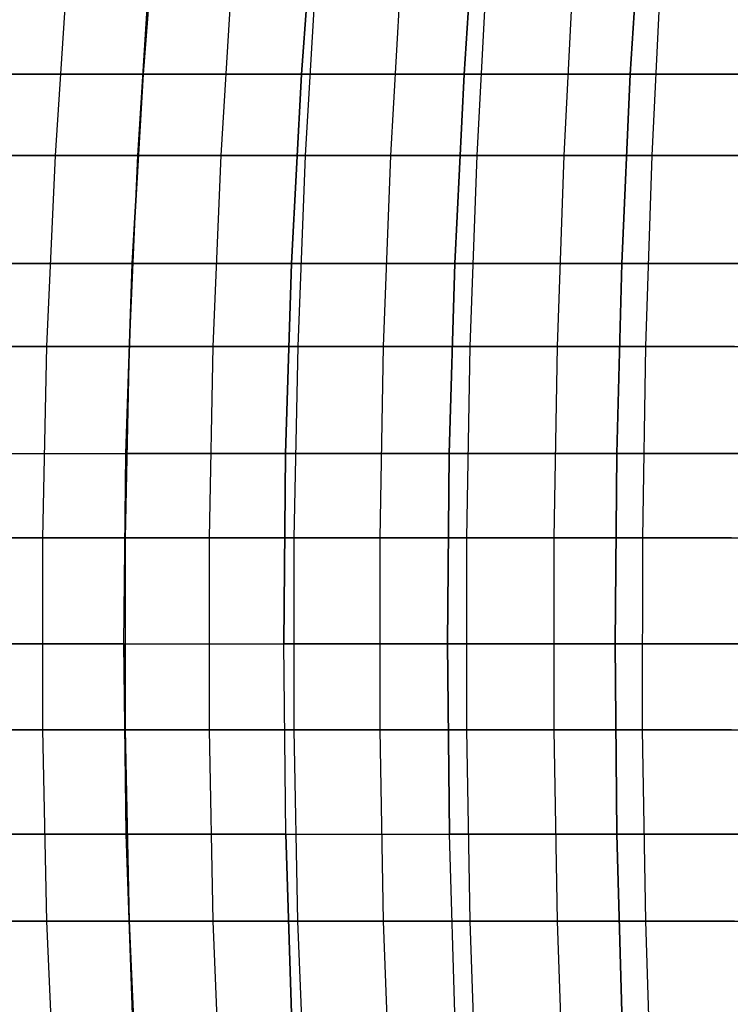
# Model space of a CAD drawing. Extents: x -125 to 125, y -143 to 0.
# Tile 103 of 241: x -32 to -22, y -88 to -75. Entities that reach past the tile are written whole.
import ezdxf

# ---------------------------------------------------------------- set-up
doc = ezdxf.new("R2010")
doc.units = 0
doc.header["$LTSCALE"] = 25.4
doc.layers.get('0').update_dxf_attribs({"linetype": 'CONTINUOUS'})

# ---------------------------------------------------------------- blocks, each defined once
blk = doc.blocks.new('NL2500026672_STL')
at = {"color": 0}
for p, q in [((-29.942, -75.535, -47), (-29.746, -73.067, -46.692)), ((-29.942, -75.535, -47), (-29.746, -73.067, -46.692)), ((-29.746, -73.067, 46.692), (-29.942, -75.535, 47)), ((-29.746, -73.067, 46.692), (-29.942, -75.535, 47)), ((-27.864, -75.535, -48.262), (-27.681, -73.067, -47.945)), ((-27.864, -75.535, -48.262), (-27.681, -73.067, -47.945)), ((-27.681, -73.067, 47.945), (-27.864, -75.535, 48.262)), ((-27.681, -73.067, 47.945), (-27.864, -75.535, 48.262)), ((-25.732, -75.535, -49.431), (-25.563, -73.067, -49.107)), ((-25.732, -75.535, -49.431), (-25.563, -73.067, -49.107)), ((-25.563, -73.067, 49.107), (-25.732, -75.535, 49.431)), ((-25.563, -73.067, 49.107), (-25.732, -75.535, 49.431)), ((-23.552, -75.535, -50.506), (-23.397, -73.067, -50.175)), ((-23.397, -73.067, 50.175), (-23.552, -75.535, 50.506)), ((-23.397, -73.067, 50.175), (-23.552, -75.535, 50.506)), ((-23.552, -75.535, -50.506), (-23.397, -73.067, -50.175)), ((-30.933, -74.103, -50.657), (-31.097, -76.597, -50.927)), ((-30.933, -74.103, -50.657), (-31.097, -76.597, -50.927)), ((-29.858, -74.103, 51.298), (-30.017, -76.597, 51.571)), ((-29.858, -74.103, 51.298), (-30.017, -76.597, 51.571)), ((-28.77, -74.103, -51.916), (-28.923, -76.597, -52.192)), ((-28.77, -74.103, -51.916), (-28.923, -76.597, -52.192)), ((-27.669, -74.103, 52.511), (-27.816, -76.597, 52.79)), ((-27.669, -74.103, 52.511), (-27.816, -76.597, 52.79)), ((-26.556, -74.103, -53.083), (-26.697, -76.597, -53.365)), ((-26.556, -74.103, -53.083), (-26.697, -76.597, -53.365)), ((-25.431, -74.103, 53.631), (-25.566, -76.597, 53.916)), ((-25.431, -74.103, 53.631), (-25.566, -76.597, 53.916)), ((-24.294, -74.103, -54.155), (-24.423, -76.597, -54.443)), ((-24.294, -74.103, -54.155), (-24.423, -76.597, -54.443)), ((-23.147, -74.103, 54.656), (-23.27, -76.597, 54.946)), ((-23.147, -74.103, 54.656), (-23.27, -76.597, 54.946)), ((-31.964, -75.535, -45.649), (-29.942, -75.535, -47)), ((-31.964, -75.535, -45.649), (-29.942, -75.535, -47)), ((-29.942, -75.535, 47), (-31.964, -75.535, 45.649)), ((-29.942, -75.535, 47), (-31.964, -75.535, 45.649)), ((-30.083, -78.016, -47.22), (-29.942, -75.535, -47)), ((-30.083, -78.016, -47.22), (-29.942, -75.535, -47)), ((-29.942, -75.535, 47), (-30.083, -78.016, 47.22)), ((-29.942, -75.535, 47), (-30.083, -78.016, 47.22)), ((-29.942, -75.535, -47), (-27.864, -75.535, -48.262)), ((-29.942, -75.535, -47), (-27.864, -75.535, -48.262)), ((-27.864, -75.535, 48.262), (-29.942, -75.535, 47)), ((-27.864, -75.535, 48.262), (-29.942, -75.535, 47)), ((-27.994, -78.016, -48.487), (-27.864, -75.535, -48.262)), ((-27.994, -78.016, -48.487), (-27.864, -75.535, -48.262)), ((-27.864, -75.535, 48.262), (-27.994, -78.016, 48.487)), ((-27.864, -75.535, 48.262), (-27.994, -78.016, 48.487)), ((-27.864, -75.535, -48.262), (-25.732, -75.535, -49.431)), ((-27.864, -75.535, -48.262), (-25.732, -75.535, -49.431)), ((-25.732, -75.535, 49.431), (-27.864, -75.535, 48.262)), ((-25.732, -75.535, 49.431), (-27.864, -75.535, 48.262)), ((-25.853, -78.016, -49.662), (-25.732, -75.535, -49.431)), ((-25.853, -78.016, -49.662), (-25.732, -75.535, -49.431)), ((-25.732, -75.535, 49.431), (-25.853, -78.016, 49.662)), ((-25.732, -75.535, 49.431), (-25.853, -78.016, 49.662)), ((-25.732, -75.535, -49.431), (-23.552, -75.535, -50.506)), ((-25.732, -75.535, -49.431), (-23.552, -75.535, -50.506)), ((-23.552, -75.535, 50.506), (-25.732, -75.535, 49.431)), ((-23.552, -75.535, 50.506), (-25.732, -75.535, 49.431)), ((-23.662, -78.016, -50.743), (-23.552, -75.535, -50.506)), ((-23.552, -75.535, 50.506), (-23.662, -78.016, 50.743)), ((-23.552, -75.535, 50.506), (-23.662, -78.016, 50.743)), ((-23.662, -78.016, -50.743), (-23.552, -75.535, -50.506)), ((-21.326, -75.535, 51.486), (-23.552, -75.535, 50.506)), ((-21.326, -75.535, 51.486), (-23.552, -75.535, 50.506)), ((-23.552, -75.535, -50.506), (-21.326, -75.535, -51.486)), ((-23.552, -75.535, -50.506), (-21.326, -75.535, -51.486)), ((-31.097, -76.597, -50.927), (-33.216, -76.597, -49.57)), ((-31.097, -76.597, -50.927), (-33.216, -76.597, -49.57)), ((-32.164, -76.597, 50.26), (-30.017, -76.597, 51.571)), ((-32.164, -76.597, 50.26), (-30.017, -76.597, 51.571)), ((-31.097, -76.597, -50.927), (-31.207, -79.101, -51.106)), ((-31.097, -76.597, -50.927), (-31.207, -79.101, -51.106)), ((-28.923, -76.597, -52.192), (-31.097, -76.597, -50.927)), ((-28.923, -76.597, -52.192), (-31.097, -76.597, -50.927)), ((-30.017, -76.597, 51.571), (-30.123, -79.101, 51.753)), ((-30.017, -76.597, 51.571), (-30.123, -79.101, 51.753)), ((-30.017, -76.597, 51.571), (-27.816, -76.597, 52.79)), ((-30.017, -76.597, 51.571), (-27.816, -76.597, 52.79)), ((-28.923, -76.597, -52.192), (-29.025, -79.101, -52.377)), ((-28.923, -76.597, -52.192), (-29.025, -79.101, -52.377)), ((-26.697, -76.597, -53.365), (-28.923, -76.597, -52.192)), ((-26.697, -76.597, -53.365), (-28.923, -76.597, -52.192)), ((-27.816, -76.597, 52.79), (-27.914, -79.101, 52.977)), ((-27.816, -76.597, 52.79), (-27.914, -79.101, 52.977)), ((-27.816, -76.597, 52.79), (-25.566, -76.597, 53.916)), ((-27.816, -76.597, 52.79), (-25.566, -76.597, 53.916)), ((-26.697, -76.597, -53.365), (-26.791, -79.101, -53.554)), ((-26.697, -76.597, -53.365), (-26.791, -79.101, -53.554)), ((-24.423, -76.597, -54.443), (-26.697, -76.597, -53.365)), ((-24.423, -76.597, -54.443), (-26.697, -76.597, -53.365)), ((-25.566, -76.597, 53.916), (-25.656, -79.101, 54.107)), ((-25.566, -76.597, 53.916), (-25.656, -79.101, 54.107)), ((-25.566, -76.597, 53.916), (-23.27, -76.597, 54.946)), ((-25.566, -76.597, 53.916), (-23.27, -76.597, 54.946)), ((-24.423, -76.597, -54.443), (-24.51, -79.101, -54.635)), ((-24.423, -76.597, -54.443), (-24.51, -79.101, -54.635)), ((-22.106, -76.597, -55.424), (-24.423, -76.597, -54.443)), ((-22.106, -76.597, -55.424), (-24.423, -76.597, -54.443)), ((-23.27, -76.597, 54.946), (-23.352, -79.101, 55.14)), ((-23.27, -76.597, 54.946), (-23.352, -79.101, 55.14)), ((-23.27, -76.597, 54.946), (-20.933, -76.597, 55.878)), ((-23.27, -76.597, 54.946), (-20.933, -76.597, 55.878)), ((-32.114, -78.016, -45.863), (-30.083, -78.016, -47.22)), ((-32.114, -78.016, -45.863), (-30.083, -78.016, -47.22)), ((-30.083, -78.016, 47.22), (-32.114, -78.016, 45.863)), ((-30.083, -78.016, 47.22), (-32.114, -78.016, 45.863)), ((-30.166, -80.506, -47.352), (-30.083, -78.016, -47.22)), ((-30.166, -80.506, -47.352), (-30.083, -78.016, -47.22)), ((-30.083, -78.016, 47.22), (-30.166, -80.506, 47.352)), ((-30.083, -78.016, 47.22), (-30.166, -80.506, 47.352)), ((-30.083, -78.016, -47.22), (-27.994, -78.016, -48.487)), ((-30.083, -78.016, -47.22), (-27.994, -78.016, -48.487)), ((-27.994, -78.016, 48.487), (-30.083, -78.016, 47.22)), ((-27.994, -78.016, 48.487), (-30.083, -78.016, 47.22)), ((-28.072, -80.506, -48.622), (-27.994, -78.016, -48.487)), ((-28.072, -80.506, -48.622), (-27.994, -78.016, -48.487)), ((-27.994, -78.016, 48.487), (-28.072, -80.506, 48.622)), ((-27.994, -78.016, 48.487), (-28.072, -80.506, 48.622)), ((-27.994, -78.016, -48.487), (-25.853, -78.016, -49.662)), ((-27.994, -78.016, -48.487), (-25.853, -78.016, -49.662)), ((-25.853, -78.016, 49.662), (-27.994, -78.016, 48.487)), ((-25.853, -78.016, 49.662), (-27.994, -78.016, 48.487)), ((-25.925, -80.506, -49.801), (-25.853, -78.016, -49.662)), ((-25.925, -80.506, -49.801), (-25.853, -78.016, -49.662)), ((-25.853, -78.016, 49.662), (-25.925, -80.506, 49.801)), ((-25.853, -78.016, 49.662), (-25.925, -80.506, 49.801)), ((-25.853, -78.016, -49.662), (-23.662, -78.016, -50.743)), ((-25.853, -78.016, -49.662), (-23.662, -78.016, -50.743)), ((-23.662, -78.016, 50.743), (-25.853, -78.016, 49.662)), ((-23.662, -78.016, 50.743), (-25.853, -78.016, 49.662)), ((-23.728, -80.506, -50.884), (-23.662, -78.016, -50.743)), ((-23.662, -78.016, 50.743), (-23.728, -80.506, 50.884)), ((-23.662, -78.016, 50.743), (-23.728, -80.506, 50.884)), ((-23.728, -80.506, -50.884), (-23.662, -78.016, -50.743)), ((-21.426, -78.016, 51.727), (-23.662, -78.016, 50.743)), ((-21.426, -78.016, 51.727), (-23.662, -78.016, 50.743)), ((-23.662, -78.016, -50.743), (-21.426, -78.016, -51.727)), ((-23.662, -78.016, -50.743), (-21.426, -78.016, -51.727)), ((-31.207, -79.101, -51.106), (-33.334, -79.101, -49.745)), ((-31.207, -79.101, -51.106), (-33.334, -79.101, -49.745)), ((-32.278, -79.101, 50.437), (-30.123, -79.101, 51.753)), ((-32.278, -79.101, 50.437), (-30.123, -79.101, 51.753)), ((-31.207, -79.101, -51.106), (-31.262, -81.612, -51.197)), ((-31.207, -79.101, -51.106), (-31.262, -81.612, -51.197)), ((-29.025, -79.101, -52.377), (-31.207, -79.101, -51.106)), ((-29.025, -79.101, -52.377), (-31.207, -79.101, -51.106)), ((-30.123, -79.101, 51.753), (-30.176, -81.612, 51.844)), ((-30.123, -79.101, 51.753), (-30.176, -81.612, 51.844)), ((-30.123, -79.101, 51.753), (-27.914, -79.101, 52.977)), ((-30.123, -79.101, 51.753), (-27.914, -79.101, 52.977)), ((-29.025, -79.101, -52.377), (-29.076, -81.612, -52.469)), ((-29.025, -79.101, -52.377), (-29.076, -81.612, -52.469)), ((-26.791, -79.101, -53.554), (-29.025, -79.101, -52.377)), ((-26.791, -79.101, -53.554), (-29.025, -79.101, -52.377)), ((-27.914, -79.101, 52.977), (-27.963, -81.612, 53.07)), ((-27.914, -79.101, 52.977), (-27.963, -81.612, 53.07)), ((-27.914, -79.101, 52.977), (-25.656, -79.101, 54.107)), ((-27.914, -79.101, 52.977), (-25.656, -79.101, 54.107)), ((-26.791, -79.101, -53.554), (-26.838, -81.612, -53.648)), ((-26.791, -79.101, -53.554), (-26.838, -81.612, -53.648)), ((-24.51, -79.101, -54.635), (-26.791, -79.101, -53.554)), ((-24.51, -79.101, -54.635), (-26.791, -79.101, -53.554)), ((-25.656, -79.101, 54.107), (-25.701, -81.612, 54.202)), ((-25.656, -79.101, 54.107), (-25.701, -81.612, 54.202)), ((-25.656, -79.101, 54.107), (-23.352, -79.101, 55.14)), ((-25.656, -79.101, 54.107), (-23.352, -79.101, 55.14)), ((-24.51, -79.101, -54.635), (-24.553, -81.612, -54.732)), ((-24.51, -79.101, -54.635), (-24.553, -81.612, -54.732)), ((-22.184, -79.101, -55.62), (-24.51, -79.101, -54.635)), ((-22.184, -79.101, -55.62), (-24.51, -79.101, -54.635)), ((-23.352, -79.101, 55.14), (-23.393, -81.612, 55.237)), ((-23.352, -79.101, 55.14), (-23.393, -81.612, 55.237)), ((-23.352, -79.101, 55.14), (-21.007, -79.101, 56.075)), ((-23.352, -79.101, 55.14), (-21.007, -79.101, 56.075)), ((-32.203, -80.506, -45.991), (-30.166, -80.506, -47.352)), ((-32.203, -80.506, -45.991), (-30.166, -80.506, -47.352)), ((-32.203, -80.506, 45.991), (-30.166, -80.506, 47.352)), ((-32.203, -80.506, 45.991), (-30.166, -80.506, 47.352)), ((-30.193, -83, -47.394), (-30.166, -80.506, -47.352)), ((-30.193, -83, -47.394), (-30.166, -80.506, -47.352)), ((-30.193, -83, 47.394), (-30.166, -80.506, 47.352)), ((-30.193, -83, 47.394), (-30.166, -80.506, 47.352)), ((-30.166, -80.506, -47.352), (-28.072, -80.506, -48.622)), ((-30.166, -80.506, -47.352), (-28.072, -80.506, -48.622)), ((-28.072, -80.506, 48.622), (-30.166, -80.506, 47.352)), ((-28.072, -80.506, 48.622), (-30.166, -80.506, 47.352)), ((-28.097, -83, -48.666), (-28.072, -80.506, -48.622)), ((-28.097, -83, -48.666), (-28.072, -80.506, -48.622)), ((-28.072, -80.506, 48.622), (-28.097, -83, 48.666)), ((-28.072, -80.506, 48.622), (-28.097, -83, 48.666)), ((-28.072, -80.506, -48.622), (-25.925, -80.506, -49.801)), ((-28.072, -80.506, -48.622), (-25.925, -80.506, -49.801)), ((-25.925, -80.506, 49.801), (-28.072, -80.506, 48.622)), ((-25.925, -80.506, 49.801), (-28.072, -80.506, 48.622)), ((-25.948, -83, -49.845), (-25.925, -80.506, -49.801)), ((-25.948, -83, -49.845), (-25.925, -80.506, -49.801)), ((-25.925, -80.506, 49.801), (-25.948, -83, 49.845)), ((-25.925, -80.506, 49.801), (-25.948, -83, 49.845)), ((-25.925, -80.506, -49.801), (-23.728, -80.506, -50.884)), ((-25.925, -80.506, -49.801), (-23.728, -80.506, -50.884)), ((-23.728, -80.506, 50.884), (-25.925, -80.506, 49.801)), ((-23.728, -80.506, 50.884), (-25.925, -80.506, 49.801)), ((-23.749, -83, -50.93), (-23.728, -80.506, -50.884)), ((-23.728, -80.506, 50.884), (-23.749, -83, 50.93)), ((-23.728, -80.506, 50.884), (-23.749, -83, 50.93)), ((-23.749, -83, -50.93), (-23.728, -80.506, -50.884)), ((-21.485, -80.506, 51.87), (-23.728, -80.506, 50.884)), ((-21.485, -80.506, 51.87), (-23.728, -80.506, 50.884)), ((-23.728, -80.506, -50.884), (-21.485, -80.506, -51.87)), ((-23.728, -80.506, -50.884), (-21.485, -80.506, -51.87)), ((-31.262, -81.612, -51.197), (-33.393, -81.612, -49.833)), ((-31.262, -81.612, -51.197), (-33.393, -81.612, -49.833)), ((-32.334, -81.612, 50.526), (-30.176, -81.612, 51.844)), ((-32.334, -81.612, 50.526), (-30.176, -81.612, 51.844)), ((-29.076, -81.612, -52.469), (-31.262, -81.612, -51.197)), ((-31.262, -81.612, -51.197), (-31.262, -84.125, -51.197)), ((-29.076, -81.612, -52.469), (-31.262, -81.612, -51.197)), ((-31.262, -81.612, -51.197), (-31.262, -84.125, -51.197)), ((-30.176, -81.612, 51.844), (-27.963, -81.612, 53.07)), ((-30.176, -81.612, 51.844), (-27.963, -81.612, 53.07)), ((-30.176, -81.612, 51.844), (-30.176, -84.125, 51.845)), ((-30.176, -81.612, 51.844), (-30.176, -84.125, 51.845)), ((-26.838, -81.612, -53.648), (-29.076, -81.612, -52.469)), ((-29.076, -81.612, -52.469), (-29.076, -84.125, -52.469)), ((-26.838, -81.612, -53.648), (-29.076, -81.612, -52.469)), ((-29.076, -81.612, -52.469), (-29.076, -84.125, -52.469)), ((-27.963, -81.612, 53.07), (-25.701, -81.612, 54.202)), ((-27.963, -81.612, 53.07), (-25.701, -81.612, 54.202)), ((-27.963, -81.612, 53.07), (-27.963, -84.125, 53.071)), ((-27.963, -81.612, 53.07), (-27.963, -84.125, 53.071)), ((-24.553, -81.612, -54.732), (-26.838, -81.612, -53.648)), ((-26.838, -81.612, -53.648), (-26.838, -84.125, -53.648)), ((-24.553, -81.612, -54.732), (-26.838, -81.612, -53.648)), ((-26.838, -81.612, -53.648), (-26.838, -84.125, -53.648)), ((-25.701, -81.612, 54.202), (-23.393, -81.612, 55.237)), ((-25.701, -81.612, 54.202), (-23.393, -81.612, 55.237)), ((-25.701, -81.612, 54.202), (-25.701, -84.125, 54.202)), ((-25.701, -81.612, 54.202), (-25.701, -84.125, 54.202)), ((-22.224, -81.612, -55.718), (-24.553, -81.612, -54.732)), ((-24.553, -81.612, -54.732), (-24.553, -84.125, -54.732)), ((-22.224, -81.612, -55.718), (-24.553, -81.612, -54.732)), ((-24.553, -81.612, -54.732), (-24.553, -84.125, -54.732)), ((-23.393, -81.612, 55.237), (-23.394, -84.125, 55.238)), ((-23.393, -81.612, 55.237), (-23.394, -84.125, 55.238)), ((-23.393, -81.612, 55.237), (-21.044, -81.612, 56.174)), ((-23.393, -81.612, 55.237), (-21.044, -81.612, 56.174)), ((-32.232, -83, -46.032), (-30.193, -83, -47.394)), ((-32.232, -83, -46.032), (-30.193, -83, -47.394)), ((-30.193, -83, 47.394), (-32.232, -83, 46.032)), ((-30.193, -83, 47.394), (-32.232, -83, 46.032)), ((-30.164, -85.494, -47.348), (-30.193, -83, -47.394)), ((-30.193, -83, -47.394), (-28.097, -83, -48.666)), ((-30.164, -85.494, -47.348), (-30.193, -83, -47.394)), ((-30.193, -83, -47.394), (-28.097, -83, -48.666)), ((-30.193, -83, 47.394), (-28.097, -83, 48.666)), ((-30.193, -83, 47.394), (-30.164, -85.494, 47.348)), ((-30.193, -83, 47.394), (-30.164, -85.494, 47.348)), ((-30.193, -83, 47.394), (-28.097, -83, 48.666)), ((-28.07, -85.494, -48.618), (-28.097, -83, -48.666)), ((-28.097, -83, -48.666), (-25.948, -83, -49.845)), ((-28.07, -85.494, -48.618), (-28.097, -83, -48.666)), ((-28.097, -83, -48.666), (-25.948, -83, -49.845)), ((-25.948, -83, 49.845), (-28.097, -83, 48.666)), ((-28.07, -85.494, 48.618), (-28.097, -83, 48.666)), ((-25.948, -83, 49.845), (-28.097, -83, 48.666)), ((-28.07, -85.494, 48.618), (-28.097, -83, 48.666)), ((-25.922, -85.494, -49.796), (-25.948, -83, -49.845)), ((-25.948, -83, -49.845), (-23.749, -83, -50.93)), ((-25.922, -85.494, -49.796), (-25.948, -83, -49.845)), ((-25.948, -83, -49.845), (-23.749, -83, -50.93)), ((-25.948, -83, 49.845), (-25.922, -85.494, 49.796)), ((-25.948, -83, 49.845), (-25.922, -85.494, 49.796)), ((-23.749, -83, 50.93), (-25.948, -83, 49.845)), ((-23.749, -83, 50.93), (-25.948, -83, 49.845)), ((-23.726, -85.494, -50.88), (-23.749, -83, -50.93)), ((-21.505, -83, 51.917), (-23.749, -83, 50.93)), ((-23.749, -83, 50.93), (-23.726, -85.494, 50.88)), ((-23.749, -83, 50.93), (-23.726, -85.494, 50.88)), ((-21.505, -83, 51.917), (-23.749, -83, 50.93)), ((-23.749, -83, -50.93), (-21.505, -83, -51.917)), ((-23.726, -85.494, -50.88), (-23.749, -83, -50.93)), ((-23.749, -83, -50.93), (-21.505, -83, -51.917)), ((-31.262, -84.125, -51.197), (-33.393, -84.125, -49.833)), ((-31.262, -84.125, -51.197), (-33.393, -84.125, -49.833)), ((-32.335, -84.125, 50.526), (-30.176, -84.125, 51.845)), ((-32.335, -84.125, 50.526), (-30.176, -84.125, 51.845)), ((-29.076, -84.125, -52.469), (-31.262, -84.125, -51.197)), ((-31.262, -84.125, -51.197), (-31.208, -86.636, -51.107)), ((-29.076, -84.125, -52.469), (-31.262, -84.125, -51.197)), ((-31.262, -84.125, -51.197), (-31.208, -86.636, -51.107)), ((-30.176, -84.125, 51.845), (-27.963, -84.125, 53.071)), ((-30.176, -84.125, 51.845), (-27.963, -84.125, 53.071)), ((-30.176, -84.125, 51.845), (-30.123, -86.636, 51.754)), ((-30.176, -84.125, 51.845), (-30.123, -86.636, 51.754)), ((-26.838, -84.125, -53.648), (-29.076, -84.125, -52.469)), ((-29.076, -84.125, -52.469), (-29.025, -86.636, -52.377)), ((-26.838, -84.125, -53.648), (-29.076, -84.125, -52.469)), ((-29.076, -84.125, -52.469), (-29.025, -86.636, -52.377)), ((-27.963, -84.125, 53.071), (-25.701, -84.125, 54.202)), ((-27.963, -84.125, 53.071), (-25.701, -84.125, 54.202)), ((-27.963, -84.125, 53.071), (-27.915, -86.636, 52.978)), ((-27.963, -84.125, 53.071), (-27.915, -86.636, 52.978)), ((-24.553, -84.125, -54.732), (-26.838, -84.125, -53.648)), ((-26.838, -84.125, -53.648), (-26.791, -86.636, -53.554)), ((-24.553, -84.125, -54.732), (-26.838, -84.125, -53.648)), ((-26.838, -84.125, -53.648), (-26.791, -86.636, -53.554)), ((-25.701, -84.125, 54.202), (-23.394, -84.125, 55.238)), ((-25.701, -84.125, 54.202), (-23.394, -84.125, 55.238)), ((-25.701, -84.125, 54.202), (-25.656, -86.636, 54.107)), ((-25.701, -84.125, 54.202), (-25.656, -86.636, 54.107)), ((-22.224, -84.125, -55.718), (-24.553, -84.125, -54.732)), ((-24.553, -84.125, -54.732), (-24.51, -86.636, -54.636)), ((-22.224, -84.125, -55.718), (-24.553, -84.125, -54.732)), ((-24.553, -84.125, -54.732), (-24.51, -86.636, -54.636)), ((-23.394, -84.125, 55.238), (-21.044, -84.125, 56.175)), ((-23.394, -84.125, 55.238), (-21.044, -84.125, 56.175)), ((-23.394, -84.125, 55.238), (-23.353, -86.636, 55.141)), ((-23.394, -84.125, 55.238), (-23.353, -86.636, 55.141)), ((-32.2, -85.494, -45.987), (-30.164, -85.494, -47.348)), ((-32.2, -85.494, -45.987), (-30.164, -85.494, -47.348)), ((-30.164, -85.494, 47.348), (-32.2, -85.494, 45.987)), ((-30.164, -85.494, 47.348), (-32.2, -85.494, 45.987)), ((-30.077, -87.984, -47.212), (-30.164, -85.494, -47.348)), ((-30.164, -85.494, -47.348), (-28.07, -85.494, -48.618)), ((-30.077, -87.984, -47.212), (-30.164, -85.494, -47.348)), ((-30.164, -85.494, -47.348), (-28.07, -85.494, -48.618)), ((-28.07, -85.494, 48.618), (-30.164, -85.494, 47.348)), ((-30.164, -85.494, 47.348), (-30.077, -87.984, 47.212)), ((-28.07, -85.494, 48.618), (-30.164, -85.494, 47.348)), ((-30.164, -85.494, 47.348), (-30.077, -87.984, 47.212)), ((-27.989, -87.984, -48.479), (-28.07, -85.494, -48.618)), ((-28.07, -85.494, -48.618), (-25.922, -85.494, -49.796)), ((-27.989, -87.984, -48.479), (-28.07, -85.494, -48.618)), ((-28.07, -85.494, -48.618), (-25.922, -85.494, -49.796)), ((-28.07, -85.494, 48.618), (-25.922, -85.494, 49.796)), ((-28.07, -85.494, 48.618), (-27.989, -87.984, 48.479)), ((-28.07, -85.494, 48.618), (-27.989, -87.984, 48.479)), ((-28.07, -85.494, 48.618), (-25.922, -85.494, 49.796)), ((-25.848, -87.984, -49.654), (-25.922, -85.494, -49.796)), ((-25.922, -85.494, -49.796), (-23.726, -85.494, -50.88)), ((-25.848, -87.984, -49.654), (-25.922, -85.494, -49.796)), ((-25.922, -85.494, -49.796), (-23.726, -85.494, -50.88)), ((-23.726, -85.494, 50.88), (-25.922, -85.494, 49.796)), ((-25.848, -87.984, 49.654), (-25.922, -85.494, 49.796)), ((-23.726, -85.494, 50.88), (-25.922, -85.494, 49.796)), ((-25.848, -87.984, 49.654), (-25.922, -85.494, 49.796)), ((-23.658, -87.984, -50.734), (-23.726, -85.494, -50.88)), ((-23.726, -85.494, 50.88), (-23.658, -87.984, 50.734)), ((-23.726, -85.494, 50.88), (-23.658, -87.984, 50.734)), ((-21.484, -85.494, 51.866), (-23.726, -85.494, 50.88)), ((-21.484, -85.494, 51.866), (-23.726, -85.494, 50.88)), ((-23.726, -85.494, -50.88), (-21.484, -85.494, -51.866)), ((-23.658, -87.984, -50.734), (-23.726, -85.494, -50.88)), ((-23.726, -85.494, -50.88), (-21.484, -85.494, -51.866)), ((-31.208, -86.636, -51.107), (-33.334, -86.636, -49.746)), ((-31.208, -86.636, -51.107), (-33.334, -86.636, -49.746)), ((-32.278, -86.636, 50.438), (-30.123, -86.636, 51.754)), ((-32.278, -86.636, 50.438), (-30.123, -86.636, 51.754)), ((-29.025, -86.636, -52.377), (-31.208, -86.636, -51.107)), ((-31.208, -86.636, -51.107), (-31.098, -89.141, -50.928)), ((-29.025, -86.636, -52.377), (-31.208, -86.636, -51.107)), ((-31.208, -86.636, -51.107), (-31.098, -89.141, -50.928)), ((-30.123, -86.636, 51.754), (-27.915, -86.636, 52.978)), ((-30.123, -86.636, 51.754), (-27.915, -86.636, 52.978)), ((-30.123, -86.636, 51.754), (-30.017, -89.141, 51.572)), ((-30.123, -86.636, 51.754), (-30.017, -89.141, 51.572)), ((-26.791, -86.636, -53.554), (-29.025, -86.636, -52.377)), ((-29.025, -86.636, -52.377), (-28.923, -89.141, -52.194)), ((-26.791, -86.636, -53.554), (-29.025, -86.636, -52.377)), ((-29.025, -86.636, -52.377), (-28.923, -89.141, -52.194)), ((-27.915, -86.636, 52.978), (-25.656, -86.636, 54.107)), ((-27.915, -86.636, 52.978), (-25.656, -86.636, 54.107)), ((-27.915, -86.636, 52.978), (-27.817, -89.141, 52.792)), ((-27.915, -86.636, 52.978), (-27.817, -89.141, 52.792)), ((-24.51, -86.636, -54.636), (-26.791, -86.636, -53.554)), ((-26.791, -86.636, -53.554), (-26.697, -89.141, -53.367)), ((-24.51, -86.636, -54.636), (-26.791, -86.636, -53.554)), ((-26.791, -86.636, -53.554), (-26.697, -89.141, -53.367)), ((-25.656, -86.636, 54.107), (-23.353, -86.636, 55.141)), ((-25.656, -86.636, 54.107), (-23.353, -86.636, 55.141)), ((-25.656, -86.636, 54.107), (-25.566, -89.141, 53.918)), ((-25.656, -86.636, 54.107), (-25.566, -89.141, 53.918)), ((-22.185, -86.636, -55.621), (-24.51, -86.636, -54.636)), ((-24.51, -86.636, -54.636), (-24.424, -89.141, -54.445)), ((-22.185, -86.636, -55.621), (-24.51, -86.636, -54.636)), ((-24.51, -86.636, -54.636), (-24.424, -89.141, -54.445)), ((-23.353, -86.636, 55.141), (-21.007, -86.636, 56.076)), ((-23.353, -86.636, 55.141), (-21.007, -86.636, 56.076)), ((-23.353, -86.636, 55.141), (-23.271, -89.141, 54.948)), ((-23.353, -86.636, 55.141), (-23.271, -89.141, 54.948))]:
    blk.add_line(p, q, dxfattribs=at)

msp = doc.modelspace()

# ---------------------------------------------------------------- block references
at = {"color": 253}
msp.add_blockref('NL2500026672_STL', (0, 0), dxfattribs=at)

doc.saveas('drawing.dxf')
